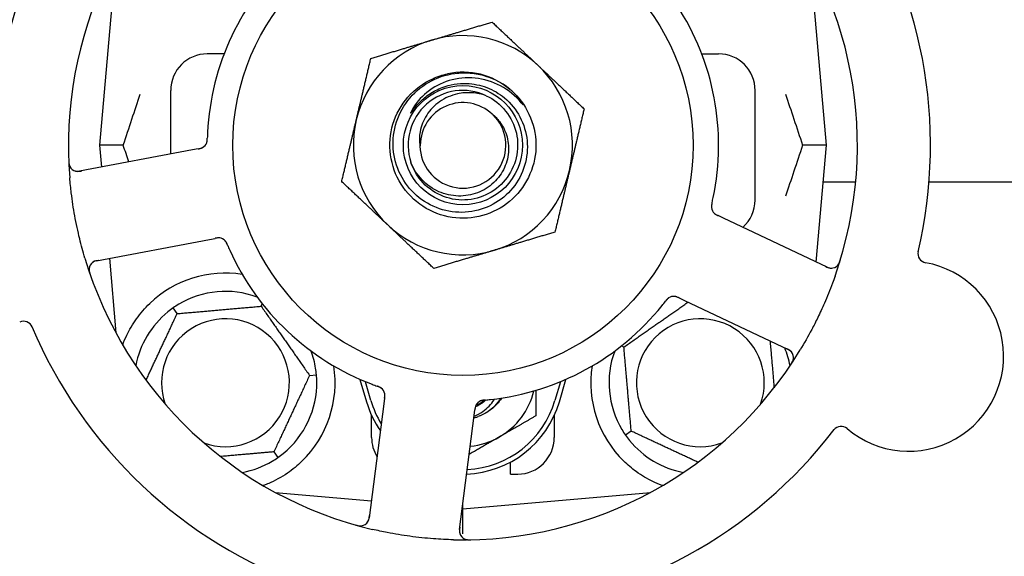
# Model space of a CAD drawing. Header units: inches. Extents: x 5 to 1128, y -85 to 748.
# Tile 16 of 256: x 130.99 to 134.36, y 207.77 to 209.6. Entities that reach past the tile are written whole.
import ezdxf

# ---------------------------------------------------------------- set-up
doc = ezdxf.new("R2010")
doc.units = ezdxf.units.IN
doc.header["$LTSCALE"] = 32
doc.header["$MEASUREMENT"] = 0
doc.layers.add('Dimension (ANSI)', color=7, linetype='Continuous', lineweight=25)
doc.layers.add('Visible (ANSI)', color=7, linetype='Continuous', lineweight=30)
doc.styles.add('Note Text (ANSI)', font='tahoma.ttf')
doc.dimstyles.new('SB Fraction-16 (ANSI)', dxfattribs={"dimscale": 32, "dimtxt": 0.125, "dimasz": 0.098425, "dimexe": 0.125, "dimexo": 0.0625, "dimgap": 0.031496, "dimtad": 0, "dimtih": 1, "dimtoh": 1, "dimdec": 4, "dimrnd": 1e-08, "dimzin": 0, "dimdsep": 46, "dimlunit": 5, "dimtxsty": 'Note Text (ANSI)', "dimcen": 0.09, "dimdle": 0.393701, "dimclrd": 256, "dimclre": 256, "dimclrt": 256, "dimadec": 0, "dimazin": 3, "dimtfac": 0.96, "dimtofl": 0, "dimtmove": 0, "dimatfit": 3, "dimfxl": 1, "dimfrac": 2, "dimtolj": 1, "dimtzin": 12, "dimlwd": -1, "dimlwe": -1, "dimarcsym": 0})

# ---------------------------------------------------------------- blocks, each defined once
blk = doc.blocks.new('*D16')
at = {"layer": 'Defpoints', "color": 0, "transparency": 16777216}
for p in [(170.8073, 474.9837), (79.917, 156.272), (130.8698, 156.272)]:
    blk.add_point(p, dxfattribs=at)
at = {"layer": 'Dimension (ANSI)', "transparency": 16777216}
for p, q in [((168.8073, 474.9837), (75.917, 474.9837)), ((79.917, 471.8341), (79.917, 330.6609)), ((79.917, 159.4216), (79.917, 323.5948)), ((128.8698, 156.272), (75.917, 156.272))]:
    blk.add_line(p, q, dxfattribs=at)
for points in [[(79.3921, 471.8341), (80.4419, 471.8341), (79.917, 474.9837)], [(79.3921, 159.4216), (80.4419, 159.4216), (79.917, 156.272)]]:
    blk.add_solid(points, dxfattribs=at)
at = {"layer": 'Dimension (ANSI)', "transparency": 16777216, "insert": (67.7142, 329.653), "char_height": 4, "attachment_point": 1, "style": 'Note Text (ANSI)'}
blk.add_mtext('\\A1;318 11/16', dxfattribs=at)

msp = doc.modelspace()

# ---------------------------------------------------------------- linework, layer by layer
at = {"layer": 'Visible (ANSI)'}
for p, q in [((131.31542, 209.81406), (131.25925, 209.17208)), ((133.74675, 209.17208), (133.69059, 209.81406)), ((131.68571, 209.48458), (131.628, 209.48458)), ((133.3203, 209.48458), (133.378, 209.48458)), ((131.503, 209.14192), (131.503, 209.35958)), ((133.503, 208.98458), (133.503, 209.35958)), ((131.57753, 209.15598), (131.19133, 209.08312)), ((131.34072, 209.17208), (131.25925, 209.17208)), ((131.25925, 209.17208), (131.26581, 209.09717)), ((131.59706, 209.15966), (131.57753, 209.15598)), ((133.74675, 209.17208), (133.66528, 209.17208)), ((133.7118, 208.77255), (133.74675, 209.17208)), ((133.84712, 209.04617), (133.73574, 209.04617)), ((136.52307, 209.04617), (134.09804, 209.04617)), ((133.39439, 208.9227), (133.3764, 208.93121)), ((133.74965, 208.75464), (133.39439, 208.9227)), ((131.24908, 208.77702), (131.63528, 208.84988)), ((131.63528, 208.84988), (131.65483, 208.85357)), ((131.29309, 208.78533), (131.31542, 208.53009)), ((133.24322, 208.64962), (133.26119, 208.64112)), ((133.26119, 208.64112), (133.61645, 208.47306)), ((131.52493, 208.59605), (131.51126, 208.61556)), ((131.8125, 208.6212), (131.81643, 208.62963)), ((133.05387, 208.48158), (133.04545, 208.48551)), ((131.97808, 208.38474), (132.00181, 208.38681)), ((132.15067, 208.37115), (132.173, 208.29458)), ((132.188, 208.29895), (132.16926, 208.36323)), ((132.83675, 208.36323), (132.818, 208.29895)), ((132.833, 208.29458), (132.85534, 208.37115)), ((132.23485, 208.30663), (132.23232, 208.28693)), ((132.23232, 208.28693), (132.18227, 207.89712)), ((132.1905, 208.17208), (132.1905, 208.24762)), ((132.49124, 207.85745), (132.54129, 208.24726)), ((132.54129, 208.24726), (132.54382, 208.26699)), ((132.8155, 208.24762), (132.8155, 208.17208)), ((133.07903, 208.194), (133.05952, 208.18033)), ((131.85608, 208.12311), (131.86974, 208.10359)), ((132.6655, 208.04708), (132.6655, 208.08791)), ((132.6655, 208.04708), (132.6905, 208.04708)), ((131.86102, 207.98449), (132.1898, 207.95573)), ((131.86425, 207.98275), (131.86425, 207.98421)), ((132.503, 207.92833), (133.14499, 207.98449)), ((133.14175, 207.98275), (133.14175, 207.98421)), ((132.503, 207.92833), (132.503, 207.94908)), ((132.50037, 207.92856), (132.503, 207.92833)), ((132.503, 207.84233), (132.503, 207.92833))]:
    msp.add_line(p, q, dxfattribs=at)
for radius in [0.7875, 0.20385]:
    msp.add_circle((132.503, 209.17208), radius, dxfattribs=at)
for centre, radius, start, end in [((132.503, 209.17208), 1.6, 130.81714, 178.5497), ((132.503, 209.17208), 1.35, 124.62287, 184.74397), ((132.503, 209.17208), 1.6, 346.81714, 34.5497), ((132.503, 209.17208), 1.35, 340.62287, 40.74397), ((132.503, 209.17208), 0.875, 132.19111, 177.17573), ((132.503, 209.17208), 0.875, 348.19111, 33.17573), ((132.503, 209.17208), 0.375, 106.68342, 166.68342), ((132.503, 209.17208), 0.375, 46.68342, 106.68342), ((131.628, 209.35958), 0.125, 90, 180), ((133.378, 209.35958), 0.125, 0, 90), ((132.503, 209.17208), 0.25, 49.96044, 102.10596), ((132.503, 209.17208), 0.375, 346.68342, 46.68342), ((132.503, 209.17208), 0.1875, 64.71096, 198.15663), ((132.503, 209.17208), 0.25, 46.19222, 49.96044), ((132.503, 209.17208), 0.14583, 46.55117, 180.00317), ((132.503, 209.17208), 0.375, 166.68342, 226.68342), ((132.503, 209.17208), 0.14696, 181.25861, 45.29572), ((131.59696, 209.19145), 0.03125, 298.67765, 340.13682), ((131.18554, 209.11383), 0.03125, 182.53135, 280.68342), ((132.503, 209.17208), 0.375, 286.68342, 346.68342), ((133.378, 208.98458), 0.125, 311.64189, 0), ((133.38455, 208.96193), 0.03125, 185.46904, 227.46837), ((132.503, 209.17208), 0.375, 226.68342, 286.68342), ((131.66629, 208.82393), 0.03125, 41.46904, 83.46837), ((132.503, 209.17208), 0.875, 204.19111, 249.17573), ((132.503, 209.17208), 1.35, 196.62287, 256.74397), ((131.25487, 208.74632), 0.03125, 100.68342, 198.83549), ((134.09151, 208.80109), 0.03125, 166.85452, 259.80207), ((133.76302, 208.78289), 0.03125, 244.68342, 342.83549), ((134.02843, 208.45047), 0.325, 229.56477, 79.80207), ((131.6905, 208.35958), 0.375, 81.21293, 133.75453), ((131.6905, 208.35958), 0.3125, 69.72028, 120.84193), ((133.22462, 208.62385), 0.03125, 82.67765, 124.13682), ((132.503, 209.17208), 0.875, 276.19111, 321.17573), ((131.6905, 208.35958), 0.3125, 129.15807, 169.28378), ((131.6905, 208.35958), 0.21875, 250.34111, 199.65889), ((133.3155, 208.35958), 0.21875, 340.34111, 289.65889), ((130.99982, 208.53851), 0.03125, 22.85452, 115.80207), ((132.503, 209.17208), 1.6, 202.81714, 250.5497), ((133.3155, 208.35958), 0.3125, 10.71622, 22.42184), ((133.60309, 208.44481), 0.03125, 326.53135, 64.68342), ((131.6905, 208.35958), 0.3125, 9.15807, 20.27972), ((132.503, 209.17208), 1.35, 268.62287, 328.74397), ((133.3155, 208.35958), 0.3125, 159.72028, 210.84193), ((131.6905, 208.35958), 0.375, 314.27762, 8.78707), ((133.3155, 208.35958), 0.375, 171.21293, 225.72238), ((131.6905, 208.35958), 0.3125, 309.15807, 0.84193), ((132.2046, 208.31636), 0.03125, 10.67765, 52.13682), ((132.503, 208.39083), 0.25, 300, 346.26096), ((132.503, 208.39083), 0.34375, 196.2602, 214.73634), ((132.503, 208.39083), 0.32812, 196.2602, 211.61609), ((132.503, 208.39083), 0.34375, 272.10255, 343.7398), ((132.503, 208.39083), 0.32812, 272.55546, 343.7398), ((132.57555, 208.26873), 0.03125, 113.46904, 155.46837), ((132.503, 208.39083), 0.11727, 292.2465, 309.43252), ((132.503, 208.39083), 0.15625, 285.94214, 289.71036), ((133.79737, 208.17931), 0.03125, 49.56477, 142.51231), ((132.3155, 208.17208), 0.125, 180, 211.69426), ((132.503, 208.39083), 0.25, 275.68783, 300), ((132.503, 209.17208), 1.6, 274.81714, 322.5497), ((132.6905, 208.17208), 0.125, 270, 0), ((133.3155, 208.35958), 0.3125, 219.15807, 259.28378), ((131.6905, 208.35958), 0.3125, 280.71622, 300.84193), ((132.15128, 207.9011), 0.03125, 254.53135, 352.68342), ((132.52223, 207.85347), 0.03125, 172.68342, 270.83549)]:
    msp.add_arc(centre, radius, start, end, dxfattribs=at)
for points, weights in [([(132.39535, 209.53129), (132.4916, 209.56014), (132.60274, 209.59345)], [1, 1.0379548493, 1]), ([(132.60274, 209.59345), (132.68716, 209.51385), (132.76026, 209.44492)], [1, 1.0379548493, 1]), ([(132.18795, 209.46914), (132.29909, 209.50244), (132.39535, 209.53129)], [1, 1.0379548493, 1]), ([(132.13809, 209.25845), (132.16123, 209.35623), (132.18795, 209.46914)], [1, 1.0379548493, 1]), ([(132.76026, 209.44492), (132.83337, 209.37598), (132.91779, 209.29639)], [1, 1.0379548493, 1]), ([(132.91779, 209.29639), (132.89106, 209.18348), (132.86792, 209.0857)], [1, 1.0379548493, 1]), ([(132.08822, 209.04777), (132.11494, 209.16067), (132.13809, 209.25845)], [1, 1.0379548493, 1]), ([(132.86792, 209.0857), (132.84478, 208.98792), (132.81805, 208.87502)], [1, 1.0379548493, 1]), ([(132.24574, 208.89924), (132.17263, 208.96817), (132.08822, 209.04777)], [1, 1.0379548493, 1]), ([(132.40327, 208.75071), (132.31885, 208.8303), (132.24574, 208.89924)], [1, 1.0379548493, 1]), ([(132.81805, 208.87502), (132.70691, 208.84171), (132.61066, 208.81286)], [1, 1.0379548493, 1]), ([(132.61066, 208.81286), (132.51441, 208.78402), (132.40327, 208.75071)], [1, 1.0379548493, 1]), ([(131.52493, 208.59605), (131.66871, 208.60862), (131.8125, 208.6212)], [1.04422863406, 1.20577136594, 1.04422863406]), ([(131.8125, 208.6212), (131.89529, 208.50297), (131.97808, 208.38474)], [1.04422863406, 1.20577136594, 1.04422863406]), ([(133.05387, 208.48158), (133.16554, 208.55977), (133.27344, 208.63532)], [1.04422863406, 1.19550179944, 1.06346205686]), ([(131.41859, 208.368), (131.47018, 208.47864), (131.52493, 208.59605)], [1.07748863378, 1.18694802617, 1.04422863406]), ([(133.07903, 208.194), (133.06645, 208.33779), (133.05387, 208.48158)], [1.04422863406, 1.20577136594, 1.04422863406]), ([(133.55394, 208.50263), (133.56128, 208.41874), (133.56796, 208.3424)], [1.06521891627, 1.14516515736, 1.11819795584]), ([(131.97808, 208.38474), (131.91708, 208.25392), (131.85608, 208.12311)], [1.04422863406, 1.20577136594, 1.04422863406]), ([(132.753, 208.33355), (132.753, 208.29259), (132.753, 208.24649)], [1.01840264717, 1.02228011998, 1]), ([(132.753, 208.24649), (132.68601, 208.20781), (132.628, 208.17432)], [1, 1.0379548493, 1]), ([(132.628, 208.17432), (132.5788, 208.14591), (132.52423, 208.11441)], [1, 1.03200893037, 1.01002889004]), ([(133.30708, 208.08766), (133.19644, 208.13925), (133.07903, 208.194)], [1.07748863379, 1.18694802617, 1.04422863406]), ([(131.85608, 208.12311), (131.75869, 208.11459), (131.67332, 208.10712)], [1.04422863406, 1.14843950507, 1.11819795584]), ([(131.82161, 208.00824), (131.82004, 208.00837), (131.81847, 208.0085)], [0.999914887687, 0.999914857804, 0.999914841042]), ([(133.18754, 208.0085), (133.18597, 208.00837), (133.1844, 208.00824)], [0.999914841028, 0.999914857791, 0.999914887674])]:
    msp.add_rational_spline(points, weights, degree=2, dxfattribs=at)
for points, knots in [([(132.67606, 209.35249), (132.72672, 209.3039), (132.75538, 209.23318), (132.75284, 209.16303), (132.7503, 209.0929), (132.71662, 209.02446), (132.66261, 208.97966), (132.60861, 208.93486), (132.53516, 208.91442), (132.46578, 208.92486), (132.39479, 208.93555), (132.3293, 208.97848), (132.29117, 209.0393), (132.25344, 209.09951), (132.24313, 209.17619), (132.26364, 209.24422), (132.28412, 209.31217), (132.33498, 209.37034), (132.3996, 209.39969), (132.41592, 209.4071), (132.43305, 209.41265), (132.45058, 209.41632)], [5.2445607, 5.2445607, 5.2445607, 5.2445607, 6.086966, 6.086966, 6.086966, 6.9291128, 6.9291128, 6.9291128, 7.7710085, 7.7710085, 7.7710085, 8.6324711, 8.6324711, 8.6324711, 9.4850832, 9.4850832, 9.4850832, 10.3367446, 10.3367446, 10.3367446, 10.5518672, 10.5518672, 10.5518672, 10.5518672]), ([(132.51579, 209.38331), (132.53927, 209.38254), (132.56246, 209.37786), (132.60658, 209.36106), (132.62717, 209.34899), (132.66705, 209.31575), (132.68496, 209.29361), (132.71146, 209.24348), (132.71971, 209.21592), (132.72525, 209.15889), (132.72238, 209.12996), (132.70567, 209.07453), (132.69189, 209.0486), (132.65502, 209.00322), (132.63219, 208.98427), (132.58032, 208.956), (132.55173, 208.94706), (132.49243, 208.94054), (132.46228, 208.94315), (132.40438, 208.95981), (132.37722, 208.9738), (132.32952, 209.01157), (132.30951, 209.03506), (132.27944, 209.08862), (132.26976, 209.11823), (132.26221, 209.17979), (132.26452, 209.21116), (132.28107, 209.27154), (132.29525, 209.29995), (132.33385, 209.34999), (132.35799, 209.37107), (132.41321, 209.403), (132.44382, 209.41344), (132.47558, 209.41775)], [-3.5801326, -3.5801326, -3.5801326, -3.5801326, -3.4004535, -3.4004535, -3.2191752, -3.2191752, -3.0035583, -3.0035583, -2.7857358, -2.7857358, -2.5657084, -2.5657084, -2.3434763, -2.3434763, -2.1190401, -2.1190401, -1.8924003, -1.8924003, -1.6635571, -1.6635571, -1.4325112, -1.4325112, -1.1992628, -1.1992628, -0.9638125, -0.9638125, -0.7261606, -0.7261606, -0.4863077, -0.4863077, -0.244254, -0.244254, 0, 0, 0, 0]), ([(132.47558, 209.41775), (132.49303, 209.42011), (132.5107, 209.42056), (132.54609, 209.41761), (132.56372, 209.41415), (132.61119, 209.39928), (132.63948, 209.38387), (132.66383, 209.36348)], [-0.51193076, -0.51193076, -0.51193076, -0.51193076, -0.37804019, -0.37804019, -0.24204071, -0.24204071, 0, 0, 0, 0]), ([(132.70281, 209.31762), (132.68299, 209.34096), (132.65899, 209.36041), (132.60477, 209.38932), (132.57503, 209.39843), (132.51462, 209.40446), (132.48458, 209.40165), (132.42822, 209.38476), (132.40234, 209.37117), (132.35811, 209.33525), (132.33996, 209.31356), (132.32658, 209.28895)], [-1.1317323, -1.1317323, -1.1317323, -1.1317323, -0.8984595, -0.8984595, -0.6634575, -0.6634575, -0.435379, -0.435379, -0.2142259, -0.2142259, 0, 0, 0, 0]), ([(132.35614, 209.32052), (132.36606, 209.33033), (132.37682, 209.33915), (132.402, 209.35602), (132.41658, 209.36355), (132.45866, 209.37954), (132.48715, 209.38426), (132.51579, 209.38331)], [-0.44935864, -0.44935864, -0.44935864, -0.44935864, -0.34320731, -0.34320731, -0.21838639, -0.21838639, 0, 0, 0, 0]), ([(132.5831, 209.34161), (132.56737, 209.34709), (132.55099, 209.35044), (132.5176, 209.35258), (132.50077, 209.35132), (132.46243, 209.34282), (132.44162, 209.33379), (132.4056, 209.30864), (132.39052, 209.29308), (132.36791, 209.25778), (132.36028, 209.23859), (132.35371, 209.20204), (132.35349, 209.18527), (132.35608, 209.16885)], [-0.89666376, -0.89666376, -0.89666376, -0.89666376, -0.7697294, -0.7697294, -0.64162523, -0.64162523, -0.47009117, -0.47009117, -0.30597672, -0.30597672, -0.14928046, -0.14928046, -0.02134877, -0.02134877, -0.02134877, -0.02134877]), ([(132.67606, 209.35249), (132.6839, 209.34495), (132.69126, 209.33681), (132.70327, 209.32125), (132.70696, 209.3155), (132.70879, 209.31212), (132.70912, 209.31149), (132.70932, 209.31093), (132.70936, 209.3108), (132.70938, 209.31067), (132.70939, 209.31063), (132.70938, 209.31057), (132.70938, 209.31056), (132.70936, 209.31053), (132.70935, 209.31052), (132.70933, 209.31051), (132.70932, 209.3105), (132.70928, 209.3105), (132.70926, 209.3105), (132.70919, 209.31053), (132.70913, 209.31056), (132.70828, 209.31113), (132.70595, 209.31392), (132.70281, 209.31762)], [-0.28928031, -0.28928031, -0.28928031, -0.28928031, -0.16787143, -0.16787143, -0.06646306, -0.06646306, -0.04917499, -0.04917499, -0.04476579, -0.04476579, -0.04306859, -0.04306859, -0.04215282, -0.04215282, -0.04143605, -0.04143605, -0.040655, -0.040655, -0.03948059, -0.03948059, -0.0370912, -0.0370912, 0, 0, 0, 0]), ([(132.32658, 209.28895), (132.32578, 209.28748), (132.32492, 209.28582), (132.32396, 209.28371), (132.32353, 209.28273), (132.32329, 209.28192), (132.32325, 209.28176), (132.32324, 209.28158), (132.32324, 209.28153), (132.32325, 209.28146), (132.32325, 209.28144), (132.32327, 209.28141), (132.32328, 209.2814), (132.32331, 209.28138), (132.32333, 209.28138), (132.32337, 209.28138), (132.32339, 209.28139), (132.32347, 209.28142), (132.32352, 209.28145), (132.32371, 209.28159), (132.32389, 209.28178), (132.32475, 209.28274), (132.32571, 209.28402), (132.33145, 209.29181), (132.34094, 209.30548), (132.35614, 209.32052)], [-0.32002064, -0.32002064, -0.32002064, -0.32002064, -0.25037654, -0.25037654, -0.22022079, -0.22022079, -0.21319305, -0.21319305, -0.21059304, -0.21059304, -0.20923641, -0.20923641, -0.20821255, -0.20821255, -0.20712521, -0.20712521, -0.2055378, -0.2055378, -0.20262718, -0.20262718, -0.19315319, -0.19315319, -0.1629071, -0.1629071, 0, 0, 0, 0]), ([(132.5831, 209.34161), (132.63439, 209.31738), (132.67343, 209.26867), (132.68591, 209.21333), (132.69839, 209.15801), (132.68404, 209.09726), (132.64813, 209.05336), (132.61229, 209.00955), (132.55576, 208.98346), (132.49916, 208.98462), (132.44247, 208.98578), (132.38695, 209.01427), (132.35295, 209.05965), (132.34073, 209.07596), (132.33138, 209.09433), (132.32511, 209.11371)], [5.153766, 5.153766, 5.153766, 5.153766, 6.061332, 6.061332, 6.061332, 6.968806, 6.968806, 6.968806, 7.8744508, 7.8744508, 7.8744508, 8.7817425, 8.7817425, 8.7817425, 9.107885, 9.107885, 9.107885, 9.107885]), ([(132.60638, 209.27653), (132.61556, 209.26873), (132.62375, 209.25982), (132.63859, 209.23914), (132.6449, 209.22726), (132.65661, 209.19582), (132.65982, 209.17573), (132.65843, 209.13488), (132.65363, 209.11452), (132.63634, 209.07623), (132.62382, 209.05876), (132.59244, 209.02915), (132.57373, 209.01745), (132.53239, 209.00159), (132.51007, 208.99779), (132.46467, 208.99888), (132.44202, 209.00397), (132.39941, 209.0227), (132.37993, 209.03635), (132.34685, 209.07069), (132.33371, 209.09121), (132.32484, 209.11365)], [-1.5503297, -1.5503297, -1.5503297, -1.5503297, -1.4577971, -1.4577971, -1.3550285, -1.3550285, -1.200467, -1.200467, -1.0416694, -1.0416694, -0.8786368, -0.8786368, -0.7113708, -0.7113708, -0.5398726, -0.5398726, -0.3641439, -0.3641439, -0.1841858, -0.1841858, 0, 0, 0, 0]), ([(131.62608, 209.18012), (131.62617, 209.18034), (131.62627, 209.18062), (131.62655, 209.18146), (131.62674, 209.18207), (131.62708, 209.18337), (131.62723, 209.18406), (131.6275, 209.18545), (131.62761, 209.18613), (131.62783, 209.18779), (131.62794, 209.18882), (131.62806, 209.19034), (131.6281, 209.19079), (131.6282, 209.19245), (131.62825, 209.19369), (131.62831, 209.19531), (131.62832, 209.19571), (131.62834, 209.19629), (131.62834, 209.19646), (131.62835, 209.19664)], [0.044252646, 0.044252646, 0.044252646, 0.044252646, 0.05067159, 0.05067159, 0.061250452, 0.061250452, 0.07105005, 0.07105005, 0.078610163, 0.078610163, 0.087196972, 0.087196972, 0.090753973, 0.090753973, 0.100050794, 0.100050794, 0.103147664, 0.103147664, 0.104517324, 0.104517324, 0.104517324, 0.104517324]), ([(131.62622, 209.18047), (131.62622, 209.18047), (131.62623, 209.1805), (131.62628, 209.18063), (131.62633, 209.18076), (131.62647, 209.18119), (131.62659, 209.18153), (131.62694, 209.18271), (131.62718, 209.18361), (131.62756, 209.18558), (131.62772, 209.18662), (131.628, 209.18905), (131.62811, 209.1905), (131.62825, 209.19332), (131.62829, 209.19471), (131.62834, 209.19626), (131.62834, 209.19645), (131.62835, 209.19664)], [0.030853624, 0.030853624, 0.030853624, 0.030853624, 0.032941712, 0.032941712, 0.036385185, 0.036385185, 0.042347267, 0.042347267, 0.055267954, 0.055267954, 0.065838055, 0.065838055, 0.077516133, 0.077516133, 0.087897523, 0.087897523, 0.089364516, 0.089364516, 0.089364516, 0.089364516]), ([(131.59706, 209.15967), (131.59758, 209.15976), (131.5981, 209.15986), (131.59911, 209.16006), (131.59961, 209.16015), (131.60073, 209.16037), (131.60134, 209.1605), (131.60352, 209.16096), (131.60491, 209.1613), (131.60705, 209.16193), (131.60798, 209.16224), (131.60962, 209.16289), (131.61032, 209.1632), (131.61146, 209.16377), (131.61196, 209.16403), (131.61225, 209.16419), (131.61229, 209.16421), (131.61229, 209.16421), (131.61229, 209.16421), (131.61229, 209.16421)], [0, 0, 0, 0, 0.004355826, 0.004355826, 0.008687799, 0.008687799, 0.014307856, 0.014307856, 0.029588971, 0.029588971, 0.043844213, 0.043844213, 0.054171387, 0.054171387, 0.06195455, 0.06195455, 0.063871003, 0.063871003, 0.063878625, 0.063878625, 0.063878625, 0.063878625]), ([(131.5971, 209.15967), (131.59739, 209.15973), (131.59768, 209.15978), (131.59929, 209.16009), (131.60064, 209.16035), (131.60345, 209.16097), (131.60492, 209.16135), (131.60751, 209.16213), (131.60866, 209.16255), (131.61075, 209.16342), (131.61173, 209.16391), (131.61253, 209.16436), (131.61265, 209.16442), (131.61275, 209.16448)], [0, 0, 0, 0, 0.002309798, 0.002309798, 0.012623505, 0.012623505, 0.02433842, 0.02433842, 0.035397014, 0.035397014, 0.047442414, 0.047442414, 0.049661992, 0.049661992, 0.049661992, 0.049661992]), ([(131.15403, 209.11952), (131.15405, 209.11889), (131.15407, 209.11827), (131.15415, 209.11659), (131.15421, 209.11552), (131.15437, 209.11353), (131.15446, 209.11261), (131.15473, 209.11025), (131.15496, 209.1088), (131.15545, 209.1063), (131.15571, 209.1052), (131.15624, 209.10334), (131.1565, 209.10255), (131.15708, 209.101), (131.15741, 209.10027), (131.1578, 209.09946), (131.15788, 209.09929), (131.15796, 209.09914)], [0, 0, 0, 0, 0.005149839, 0.005149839, 0.013554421, 0.013554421, 0.020527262, 0.020527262, 0.031641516, 0.031641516, 0.041623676, 0.041623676, 0.051235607, 0.051235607, 0.06373445, 0.06373445, 0.067355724, 0.067355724, 0.067355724, 0.067355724]), ([(131.17582, 209.08413), (131.17611, 209.08404), (131.17646, 209.08394), (131.17819, 209.08348), (131.17992, 209.08316), (131.18307, 209.08287), (131.18459, 209.08283), (131.18846, 209.08296), (131.1909, 209.08321), (131.19442, 209.08375), (131.19545, 209.08392), (131.19743, 209.08427), (131.19838, 209.08445), (131.19932, 209.08463)], [0.058736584, 0.058736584, 0.058736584, 0.058736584, 0.064782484, 0.064782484, 0.086145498, 0.086145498, 0.103238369, 0.103238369, 0.123434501, 0.123434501, 0.131598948, 0.131598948, 0.13893919, 0.13893919, 0.13893919, 0.13893919]), ([(131.20942, 208.78588), (131.20286, 208.80785), (131.1969, 208.82985), (131.18517, 208.87792), (131.17954, 208.90434), (131.17, 208.95691), (131.16609, 208.98275), (131.16084, 209.02583), (131.15907, 209.04309), (131.15763, 209.06043)], [-0.73118965, -0.73118965, -0.73118965, -0.73118965, -0.55244576, -0.55244576, -0.34137939, -0.34137939, -0.13566771, -0.13566771, 0, 0, 0, 0]), ([(133.35551, 208.97494), (133.35561, 208.97541), (133.35573, 208.9759), (133.35585, 208.97644), (133.35695, 208.98121), (133.35838, 208.98775), (133.35948, 208.99301)], [0.48080563, 0.48080563, 0.48080563, 0.48080563, 0.5329828, 0.5329828, 0.5329828, 1, 1, 1, 1]), ([(133.3555, 208.9749), (133.35537, 208.97437), (133.35525, 208.97384), (133.35501, 208.97278), (133.35489, 208.97225), (133.3545, 208.97047), (133.35424, 208.96922), (133.35388, 208.96718), (133.35374, 208.96634), (133.35349, 208.96441), (133.35341, 208.9634), (133.35333, 208.9616), (133.35334, 208.96079), (133.35339, 208.95951), (133.35344, 208.95897), (133.35347, 208.95866), (133.35347, 208.95861), (133.35347, 208.9586), (133.35347, 208.9586), (133.35347, 208.9586)], [0, 0, 0, 0, 0.004180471, 0.004180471, 0.008305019, 0.008305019, 0.018114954, 0.018114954, 0.025612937, 0.025612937, 0.036850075, 0.036850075, 0.047489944, 0.047489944, 0.05608938, 0.05608938, 0.05828692, 0.05828692, 0.058652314, 0.058652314, 0.058652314, 0.058652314]), ([(133.3555, 208.9749), (133.35543, 208.97461), (133.35536, 208.97432), (133.35518, 208.97353), (133.35507, 208.97303), (133.35472, 208.97148), (133.3545, 208.97041), (133.35407, 208.96818), (133.35387, 208.96699), (133.35356, 208.96465), (133.35346, 208.96353), (133.35334, 208.96132), (133.35336, 208.96032), (133.35344, 208.95908), (133.35346, 208.95875), (133.35349, 208.95849)], [0.001596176, 0.001596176, 0.001596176, 0.001596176, 0.003937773, 0.003937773, 0.007842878, 0.007842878, 0.016055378, 0.016055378, 0.025513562, 0.025513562, 0.03719134, 0.03719134, 0.0541939, 0.0541939, 0.061558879, 0.061558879, 0.061558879, 0.061558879]), ([(133.3625, 208.93978), (133.36257, 208.93972), (133.36264, 208.93965), (133.36286, 208.93944), (133.36302, 208.93929), (133.36377, 208.93861), (133.36449, 208.93801), (133.3663, 208.93665), (133.36749, 208.93586), (133.37002, 208.93438), (133.37135, 208.93367), (133.3733, 208.9327), (133.37392, 208.9324), (133.37484, 208.93195), (133.37515, 208.9318), (133.37576, 208.93151), (133.37606, 208.93137), (133.37636, 208.93123)], [0.038929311, 0.038929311, 0.038929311, 0.038929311, 0.040726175, 0.040726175, 0.043941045, 0.043941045, 0.054249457, 0.054249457, 0.066768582, 0.066768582, 0.078206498, 0.078206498, 0.083402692, 0.083402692, 0.086046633, 0.086046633, 0.088630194, 0.088630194, 0.088630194, 0.088630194]), ([(133.36308, 208.93921), (133.36308, 208.93921), (133.36309, 208.93921), (133.36314, 208.93916), (133.3633, 208.93901), (133.36381, 208.93855), (133.36422, 208.93819), (133.36517, 208.93743), (133.36571, 208.93703), (133.36641, 208.93654), (133.36659, 208.93642), (133.36791, 208.93554), (133.36949, 208.93461), (133.37212, 208.93327), (133.3729, 208.93288), (133.37414, 208.93228), (133.37457, 208.93208), (133.37545, 208.93166), (133.37591, 208.93144), (133.37636, 208.93123)], [0.028019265, 0.028019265, 0.028019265, 0.028019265, 0.028672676, 0.028672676, 0.033062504, 0.033062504, 0.040781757, 0.040781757, 0.051074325, 0.051074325, 0.054504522, 0.054504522, 0.07506277, 0.07506277, 0.083066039, 0.083066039, 0.087153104, 0.087153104, 0.091266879, 0.091266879, 0.091266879, 0.091266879]), ([(131.67031, 208.85492), (131.67031, 208.85492), (131.67031, 208.85492), (131.67024, 208.85493), (131.67001, 208.85496), (131.66933, 208.85503), (131.66879, 208.85508), (131.66757, 208.85514), (131.6669, 208.85515), (131.66605, 208.85513), (131.66583, 208.85513), (131.66424, 208.85506), (131.66242, 208.85488), (131.65951, 208.85442), (131.65864, 208.85427), (131.65729, 208.85403), (131.65682, 208.85394), (131.65586, 208.85376), (131.65536, 208.85367), (131.65487, 208.85358)], [0.028019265, 0.028019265, 0.028019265, 0.028019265, 0.028672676, 0.028672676, 0.033062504, 0.033062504, 0.040781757, 0.040781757, 0.051074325, 0.051074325, 0.054504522, 0.054504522, 0.075062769, 0.075062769, 0.083066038, 0.083066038, 0.087153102, 0.087153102, 0.091266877, 0.091266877, 0.091266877, 0.091266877]), ([(131.67111, 208.85481), (131.67102, 208.85482), (131.67092, 208.85483), (131.67062, 208.85487), (131.6704, 208.8549), (131.6694, 208.85501), (131.66846, 208.85507), (131.6662, 208.8551), (131.66477, 208.85504), (131.66186, 208.85476), (131.66036, 208.85455), (131.65821, 208.85419), (131.65754, 208.85407), (131.65653, 208.85389), (131.65619, 208.85383), (131.65552, 208.8537), (131.6552, 208.85364), (131.65487, 208.85358)], [0.038929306, 0.038929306, 0.038929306, 0.038929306, 0.040726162, 0.040726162, 0.043941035, 0.043941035, 0.054249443, 0.054249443, 0.066768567, 0.066768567, 0.078206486, 0.078206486, 0.083402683, 0.083402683, 0.086046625, 0.086046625, 0.088630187, 0.088630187, 0.088630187, 0.088630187]), ([(131.69742, 208.83051), (131.69731, 208.83078), (131.69719, 208.83106), (131.69687, 208.8318), (131.69667, 208.83227), (131.69604, 208.83373), (131.69559, 208.83473), (131.69462, 208.83679), (131.69409, 208.83786), (131.69297, 208.83994), (131.69239, 208.84091), (131.69119, 208.84276), (131.69058, 208.84356), (131.68979, 208.84452), (131.68957, 208.84478), (131.6894, 208.84497)], [0.001596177, 0.001596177, 0.001596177, 0.001596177, 0.00393777, 0.00393777, 0.007842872, 0.007842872, 0.016055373, 0.016055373, 0.025513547, 0.025513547, 0.037191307, 0.037191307, 0.054193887, 0.054193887, 0.06155888, 0.06155888, 0.06155888, 0.06155888]), ([(131.69742, 208.83051), (131.69721, 208.83101), (131.697, 208.83152), (131.69657, 208.83252), (131.69636, 208.83302), (131.69563, 208.83468), (131.6951, 208.83584), (131.6942, 208.83771), (131.69381, 208.83847), (131.69288, 208.84017), (131.69235, 208.84104), (131.69136, 208.84254), (131.69088, 208.84319), (131.69008, 208.8442), (131.68973, 208.84461), (131.68952, 208.84484), (131.68949, 208.84488), (131.68948, 208.84489), (131.68948, 208.84489), (131.68948, 208.84489)], [0, 0, 0, 0, 0.004180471, 0.004180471, 0.008305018, 0.008305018, 0.018114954, 0.018114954, 0.025612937, 0.025612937, 0.036850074, 0.036850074, 0.047489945, 0.047489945, 0.056089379, 0.056089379, 0.058286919, 0.058286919, 0.058652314, 0.058652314, 0.058652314, 0.058652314]), ([(131.69744, 208.83047), (131.69762, 208.83003), (131.69783, 208.82956), (131.69804, 208.82906), (131.69996, 208.82455), (131.70264, 208.81842), (131.70484, 208.81352)], [0.48080563, 0.48080563, 0.48080563, 0.48080563, 0.5329828, 0.5329828, 0.5329828, 1, 1, 1, 1]), ([(131.25705, 208.77853), (131.25612, 208.77835), (131.25519, 208.77818), (131.25157, 208.77746), (131.24892, 208.77685), (131.24455, 208.77555), (131.24273, 208.77487), (131.23982, 208.77355), (131.23855, 208.77286), (131.23662, 208.77164), (131.23592, 208.77114), (131.23521, 208.7706), (131.23506, 208.77048), (131.23493, 208.77037)], [0, 0, 0, 0, 0.007248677, 0.007248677, 0.028564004, 0.028564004, 0.047482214, 0.047482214, 0.065361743, 0.065361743, 0.076705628, 0.076705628, 0.079955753, 0.079955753, 0.079955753, 0.079955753]), ([(133.78589, 208.7616), (133.78609, 208.76182), (133.78632, 208.76209), (133.78709, 208.76301), (133.78766, 208.76376), (133.78882, 208.7655), (133.78948, 208.76658), (133.79049, 208.76853), (133.7908, 208.76916), (133.79153, 208.77076), (133.79196, 208.77177), (133.79282, 208.77395), (133.79325, 208.77513), (133.79387, 208.77699), (133.7941, 208.7777), (133.79454, 208.77908), (133.79474, 208.77976), (133.79495, 208.78045)], [0.051298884, 0.051298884, 0.051298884, 0.051298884, 0.057269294, 0.057269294, 0.069785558, 0.069785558, 0.083632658, 0.083632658, 0.089458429, 0.089458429, 0.097820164, 0.097820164, 0.107290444, 0.107290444, 0.113094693, 0.113094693, 0.118968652, 0.118968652, 0.118968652, 0.118968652]), ([(131.22385, 208.75009), (131.22382, 208.74981), (131.22379, 208.74945), (131.22371, 208.74825), (131.22369, 208.74731), (131.22377, 208.74522), (131.22388, 208.74396), (131.22421, 208.74178), (131.22433, 208.74109), (131.22467, 208.73937), (131.22492, 208.7383), (131.2255, 208.73603), (131.22585, 208.73482), (131.22644, 208.73295), (131.22667, 208.73225), (131.22713, 208.73087), (131.22737, 208.7302), (131.2276, 208.72952)], [0.051298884, 0.051298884, 0.051298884, 0.051298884, 0.057269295, 0.057269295, 0.069785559, 0.069785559, 0.08363266, 0.08363266, 0.08945843, 0.08945843, 0.097820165, 0.097820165, 0.107290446, 0.107290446, 0.113094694, 0.113094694, 0.118968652, 0.118968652, 0.118968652, 0.118968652]), ([(133.74232, 208.75811), (133.74318, 208.75771), (133.74403, 208.7573), (133.74738, 208.75575), (133.74989, 208.75469), (133.75419, 208.75318), (133.75606, 208.75266), (133.75919, 208.75201), (133.76062, 208.75182), (133.7629, 208.75168), (133.76375, 208.75167), (133.76465, 208.75169), (133.76484, 208.7517), (133.76501, 208.75171)], [0, 0, 0, 0, 0.007248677, 0.007248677, 0.028564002, 0.028564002, 0.047482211, 0.047482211, 0.06536174, 0.06536174, 0.076705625, 0.076705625, 0.079955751, 0.079955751, 0.079955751, 0.079955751]), ([(133.77653, 208.72417), (133.77364, 208.71595), (133.77067, 208.70777), (133.759, 208.67652), (133.74983, 208.65387), (133.73279, 208.6149), (133.72523, 208.59851), (133.71064, 208.56845), (133.70369, 208.55476), (133.68412, 208.51772), (133.67099, 208.49456), (133.65706, 208.47161)], [-0.73117437, -0.73117437, -0.73117437, -0.73117437, -0.66329539, -0.66329539, -0.47009836, -0.47009836, -0.32966499, -0.32966499, -0.20932583, -0.20932583, 0, 0, 0, 0]), ([(133.20771, 208.65013), (133.20752, 208.65), (133.20727, 208.64983), (133.20655, 208.64932), (133.20604, 208.64894), (133.205, 208.64808), (133.20447, 208.64762), (133.20344, 208.64665), (133.20295, 208.64616), (133.20179, 208.64495), (133.2011, 208.64418), (133.20011, 208.64303), (133.19982, 208.64268), (133.19876, 208.6414), (133.19798, 208.64042), (133.19699, 208.63915), (133.19674, 208.63883), (133.19639, 208.63837), (133.19628, 208.63823), (133.19618, 208.6381)], [0.044252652, 0.044252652, 0.044252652, 0.044252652, 0.050671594, 0.050671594, 0.061250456, 0.061250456, 0.071050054, 0.071050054, 0.078610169, 0.078610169, 0.087196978, 0.087196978, 0.090753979, 0.090753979, 0.100050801, 0.100050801, 0.10314767, 0.10314767, 0.10451733, 0.10451733, 0.10451733, 0.10451733]), ([(133.2074, 208.64993), (133.2074, 208.64993), (133.20737, 208.64991), (133.20726, 208.64983), (133.20714, 208.64975), (133.20677, 208.6495), (133.20648, 208.64928), (133.2055, 208.64854), (133.20478, 208.64794), (133.20331, 208.64658), (133.20257, 208.64584), (133.20092, 208.64403), (133.19998, 208.64292), (133.19821, 208.64073), (133.19735, 208.63963), (133.19641, 208.6384), (133.19629, 208.63825), (133.19618, 208.6381)], [0.030853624, 0.030853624, 0.030853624, 0.030853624, 0.032941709, 0.032941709, 0.03638518, 0.03638518, 0.042347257, 0.042347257, 0.055267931, 0.055267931, 0.065838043, 0.065838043, 0.077516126, 0.077516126, 0.087897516, 0.087897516, 0.089364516, 0.089364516, 0.089364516, 0.089364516]), ([(133.24318, 208.64963), (133.24291, 208.64976), (133.24265, 208.64989), (133.24117, 208.65059), (133.23992, 208.65117), (133.23728, 208.65231), (133.23587, 208.65288), (133.23332, 208.65376), (133.23214, 208.6541), (133.22994, 208.65462), (133.22886, 208.6548), (133.22795, 208.65492), (133.22782, 208.65493), (133.2277, 208.65494)], [0, 0, 0, 0, 0.002309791, 0.002309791, 0.012623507, 0.012623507, 0.024338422, 0.024338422, 0.035397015, 0.035397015, 0.047442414, 0.047442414, 0.049661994, 0.049661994, 0.049661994, 0.049661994]), ([(133.24322, 208.64962), (133.24274, 208.64984), (133.24226, 208.65007), (133.24133, 208.65051), (133.24087, 208.65072), (133.23984, 208.6512), (133.23927, 208.65146), (133.23723, 208.65237), (133.23591, 208.6529), (133.2338, 208.65366), (133.23287, 208.65395), (133.23116, 208.65439), (133.23041, 208.65455), (133.22916, 208.65477), (133.2286, 208.65484), (133.22827, 208.65488), (133.22823, 208.65489), (133.22823, 208.65489), (133.22823, 208.65489), (133.22823, 208.65489)], [0, 0, 0, 0, 0.004355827, 0.004355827, 0.008687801, 0.008687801, 0.014307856, 0.014307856, 0.029588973, 0.029588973, 0.043844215, 0.043844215, 0.054171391, 0.054171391, 0.061954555, 0.061954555, 0.063871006, 0.063871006, 0.063878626, 0.063878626, 0.063878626, 0.063878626]), ([(131.33868, 208.48895), (131.34283, 208.50025), (131.34765, 208.51196), (131.36137, 208.54036), (131.3726, 208.55982), (131.39943, 208.5971), (131.41497, 208.61494), (131.43116, 208.63044)], [1.39089206, 1.39089206, 1.39089206, 1.39089206, 1.4959744, 1.4959744, 1.66977331, 1.66977331, 1.84048199, 1.84048199, 1.84048199, 1.84048199]), ([(133.62841, 208.46313), (133.62823, 208.46337), (133.628, 208.46366), (133.62687, 208.46504), (133.62566, 208.46632), (133.62328, 208.46841), (133.62208, 208.46934), (133.61887, 208.4715), (133.61675, 208.47274), (133.61359, 208.47437), (133.61265, 208.47484), (133.61084, 208.47571), (133.60997, 208.47612), (133.60911, 208.47653)], [0.058736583, 0.058736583, 0.058736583, 0.058736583, 0.064782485, 0.064782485, 0.086145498, 0.086145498, 0.103238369, 0.103238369, 0.123434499, 0.123434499, 0.131598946, 0.131598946, 0.138939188, 0.138939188, 0.138939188, 0.138939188]), ([(133.62524, 208.42169), (133.62559, 208.42221), (133.62594, 208.42273), (133.62686, 208.42413), (133.62744, 208.42504), (133.62848, 208.42674), (133.62895, 208.42753), (133.63011, 208.4296), (133.63079, 208.43091), (133.63186, 208.43322), (133.63229, 208.43427), (133.63296, 208.43608), (133.63321, 208.43687), (133.63365, 208.43847), (133.63382, 208.43925), (133.63398, 208.44013), (133.63401, 208.44032), (133.63404, 208.44048)], [0, 0, 0, 0, 0.005149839, 0.005149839, 0.013554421, 0.013554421, 0.020527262, 0.020527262, 0.031641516, 0.031641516, 0.041623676, 0.041623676, 0.051235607, 0.051235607, 0.06373445, 0.06373445, 0.067355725, 0.067355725, 0.067355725, 0.067355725]), ([(132.22437, 208.34056), (132.22419, 208.34071), (132.22395, 208.34089), (132.22324, 208.34142), (132.22272, 208.34179), (132.22158, 208.34251), (132.22098, 208.34287), (132.21974, 208.34355), (132.21913, 208.34387), (132.21761, 208.3446), (132.21667, 208.34502), (132.21527, 208.3456), (132.21484, 208.34577), (132.2133, 208.34639), (132.21213, 208.34682), (132.21061, 208.34737), (132.21023, 208.34751), (132.20969, 208.3477), (132.20952, 208.34776), (132.20936, 208.34782)], [0.044252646, 0.044252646, 0.044252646, 0.044252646, 0.05067159, 0.05067159, 0.061250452, 0.061250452, 0.07105005, 0.07105005, 0.078610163, 0.078610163, 0.087196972, 0.087196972, 0.090753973, 0.090753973, 0.100050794, 0.100050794, 0.103147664, 0.103147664, 0.104517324, 0.104517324, 0.104517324, 0.104517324]), ([(132.22408, 208.3408), (132.22408, 208.3408), (132.22405, 208.34082), (132.22395, 208.34091), (132.22384, 208.34099), (132.22348, 208.34126), (132.22318, 208.34148), (132.22217, 208.34218), (132.22138, 208.34268), (132.21963, 208.34366), (132.2187, 208.34413), (132.21647, 208.34514), (132.21513, 208.3457), (132.21249, 208.3467), (132.21118, 208.34717), (132.20972, 208.34769), (132.20954, 208.34776), (132.20936, 208.34782)], [0.030853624, 0.030853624, 0.030853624, 0.030853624, 0.032941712, 0.032941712, 0.036385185, 0.036385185, 0.042347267, 0.042347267, 0.055267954, 0.055267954, 0.065838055, 0.065838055, 0.077516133, 0.077516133, 0.087897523, 0.087897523, 0.089364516, 0.089364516, 0.089364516, 0.089364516]), ([(132.23485, 208.30664), (132.23492, 208.30716), (132.23499, 208.30769), (132.23512, 208.30871), (132.23518, 208.30921), (132.23532, 208.31034), (132.23539, 208.31097), (132.23562, 208.31318), (132.23572, 208.31461), (132.23579, 208.31684), (132.23578, 208.31782), (132.23566, 208.31958), (132.23559, 208.32034), (132.23541, 208.3216), (132.23531, 208.32216), (132.23524, 208.32248), (132.23523, 208.32253), (132.23523, 208.32253), (132.23523, 208.32253), (132.23523, 208.32253)], [0, 0, 0, 0, 0.004355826, 0.004355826, 0.008687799, 0.008687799, 0.014307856, 0.014307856, 0.029588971, 0.029588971, 0.043844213, 0.043844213, 0.054171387, 0.054171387, 0.06195455, 0.06195455, 0.063871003, 0.063871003, 0.063878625, 0.063878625, 0.063878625, 0.063878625]), ([(132.23486, 208.30668), (132.2349, 208.30697), (132.23493, 208.30727), (132.23514, 208.30889), (132.23531, 208.31026), (132.23559, 208.31312), (132.23569, 208.31464), (132.23574, 208.31734), (132.2357, 208.31856), (132.23551, 208.32082), (132.23535, 208.3219), (132.23517, 208.3228), (132.23515, 208.32293), (132.23512, 208.32304)], [0, 0, 0, 0, 0.002309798, 0.002309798, 0.012623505, 0.012623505, 0.02433842, 0.02433842, 0.035397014, 0.035397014, 0.047442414, 0.047442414, 0.049661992, 0.049661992, 0.049661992, 0.049661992]), ([(132.6348, 208.30711), (132.63008, 208.29957), (132.62472, 208.29244), (132.61873, 208.28584), (132.60158, 208.26694), (132.5796, 208.25266), (132.55559, 208.24404)], [9.99046979, 9.99046979, 9.99046979, 9.99046979, 10.16152319, 10.16152319, 10.16152319, 10.65156368, 10.65156368, 10.65156368, 10.65156368]), ([(132.63235, 208.30669), (132.63085, 208.30422), (132.62929, 208.3018), (132.62125, 208.29012), (132.6138, 208.28156), (132.59102, 208.26069), (132.57406, 208.25037), (132.5557, 208.24373)], [-0.25639672, -0.25639672, -0.25639672, -0.25639672, -0.23449039, -0.23449039, -0.1487662, -0.1487662, 0, 0, 0, 0]), ([(132.54101, 208.24509), (132.55175, 208.24934), (132.56198, 208.25483), (132.58668, 208.27218), (132.5997, 208.2857), (132.61017, 208.30217), (132.61067, 208.30298), (132.61116, 208.30379)], [-0.61635944, -0.61635944, -0.61635944, -0.61635944, -0.52774982, -0.52774982, -0.38555901, -0.38555901, -0.37828525, -0.37828525, -0.37828525, -0.37828525]), ([(132.54768, 208.28286), (132.54764, 208.28278), (132.54759, 208.28269), (132.54746, 208.28241), (132.54737, 208.28221), (132.54695, 208.28129), (132.5466, 208.28042), (132.54587, 208.27828), (132.54549, 208.2769), (132.54486, 208.27405), (132.5446, 208.27256), (132.54427, 208.2704), (132.54418, 208.26972), (132.54404, 208.26871), (132.544, 208.26837), (132.54391, 208.26769), (132.54387, 208.26737), (132.54383, 208.26704)], [0.038929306, 0.038929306, 0.038929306, 0.038929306, 0.040726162, 0.040726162, 0.043941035, 0.043941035, 0.054249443, 0.054249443, 0.066768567, 0.066768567, 0.078206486, 0.078206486, 0.083402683, 0.083402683, 0.086046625, 0.086046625, 0.088630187, 0.088630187, 0.088630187, 0.088630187]), ([(132.54732, 208.28213), (132.54732, 208.28213), (132.54732, 208.28213), (132.54729, 208.28207), (132.54719, 208.28186), (132.54691, 208.28123), (132.5467, 208.28073), (132.54626, 208.27959), (132.54605, 208.27896), (132.5458, 208.27814), (132.54574, 208.27793), (132.54531, 208.2764), (132.54492, 208.27462), (132.54446, 208.2717), (132.54433, 208.27084), (132.54414, 208.26947), (132.54408, 208.269), (132.54395, 208.26803), (132.54389, 208.26753), (132.54383, 208.26704)], [0.028019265, 0.028019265, 0.028019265, 0.028019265, 0.028672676, 0.028672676, 0.033062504, 0.033062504, 0.040781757, 0.040781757, 0.051074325, 0.051074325, 0.054504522, 0.054504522, 0.075062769, 0.075062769, 0.083066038, 0.083066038, 0.087153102, 0.087153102, 0.091266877, 0.091266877, 0.091266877, 0.091266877]), ([(132.58123, 208.30058), (132.57939, 208.29881), (132.57748, 208.2971), (132.56648, 208.28787), (132.55638, 208.28166), (132.54555, 208.27701)], [-2.04013267, -2.04013267, -2.04013267, -2.04013267, -2.02048123, -2.02048123, -1.92997412, -1.92997412, -1.92997412, -1.92997412]), ([(132.57892, 208.30038), (132.57862, 208.30035), (132.57832, 208.30032), (132.57751, 208.30025), (132.577, 208.3002), (132.57542, 208.30005), (132.57434, 208.29994), (132.57208, 208.29965), (132.57089, 208.29948), (132.56857, 208.29905), (132.56747, 208.2988), (132.56533, 208.29823), (132.56439, 208.2979), (132.56323, 208.29745), (132.56292, 208.29732), (132.56268, 208.29721)], [0.001596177, 0.001596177, 0.001596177, 0.001596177, 0.00393777, 0.00393777, 0.007842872, 0.007842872, 0.016055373, 0.016055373, 0.025513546, 0.025513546, 0.037191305, 0.037191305, 0.054193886, 0.054193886, 0.06155888, 0.06155888, 0.06155888, 0.06155888]), ([(132.57892, 208.30038), (132.57837, 208.30033), (132.57783, 208.30028), (132.57674, 208.30018), (132.5762, 208.30014), (132.57439, 208.29996), (132.57312, 208.29982), (132.57107, 208.29953), (132.57023, 208.2994), (132.56832, 208.29904), (132.56733, 208.29881), (132.5656, 208.29832), (132.56483, 208.29807), (132.56362, 208.29762), (132.56313, 208.29741), (132.56284, 208.29728), (132.5628, 208.29727), (132.56278, 208.29726), (132.56278, 208.29726), (132.56278, 208.29726)], [0, 0, 0, 0, 0.004180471, 0.004180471, 0.008305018, 0.008305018, 0.018114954, 0.018114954, 0.025612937, 0.025612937, 0.036850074, 0.036850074, 0.047489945, 0.047489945, 0.056089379, 0.056089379, 0.058286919, 0.058286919, 0.058652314, 0.058652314, 0.058652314, 0.058652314]), ([(132.57895, 208.30038), (132.57943, 208.30042), (132.57994, 208.30047), (132.58048, 208.30051), (132.58536, 208.30095), (132.59202, 208.3016), (132.59737, 208.30218)], [0.48080563, 0.48080563, 0.48080563, 0.48080563, 0.5329828, 0.5329828, 0.5329828, 1, 1, 1, 1]), ([(131.9523, 208.09109), (131.93716, 208.07633), (131.92021, 208.06241), (131.8812, 208.03564), (131.85879, 208.02373), (131.83306, 208.01268), (131.82735, 208.01038), (131.82161, 208.00824)], [0.55181372, 0.55181372, 0.55181372, 0.55181372, 0.71000954, 0.71000954, 0.90366002, 0.90366002, 0.95550669, 0.95550669, 0.95550669, 0.95550669]), ([(133.1844, 208.00824), (133.1736, 208.01227), (133.16257, 208.01699), (133.13446, 208.03057), (133.11483, 208.04194), (133.08111, 208.06628), (133.06669, 208.07843), (133.0537, 208.09109)], [1.39731378, 1.39731378, 1.39731378, 1.39731378, 1.49356897, 1.49356897, 1.66386875, 1.66386875, 1.79881771, 1.79881771, 1.79881771, 1.79881771]), ([(132.17652, 207.88268), (132.17669, 207.88292), (132.1769, 207.88322), (132.17787, 207.88473), (132.17871, 207.88627), (132.17996, 207.88918), (132.18047, 207.89061), (132.18154, 207.89434), (132.18206, 207.89673), (132.18264, 207.90025), (132.18279, 207.90128), (132.18306, 207.90327), (132.18319, 207.90423), (132.18331, 207.90517)], [0.058736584, 0.058736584, 0.058736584, 0.058736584, 0.064782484, 0.064782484, 0.086145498, 0.086145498, 0.103238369, 0.103238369, 0.123434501, 0.123434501, 0.131598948, 0.131598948, 0.13893919, 0.13893919, 0.13893919, 0.13893919]), ([(132.13613, 207.87288), (132.13674, 207.87271), (132.13734, 207.87254), (132.13895, 207.8721), (132.13999, 207.87182), (132.14194, 207.87136), (132.14284, 207.87116), (132.14516, 207.87069), (132.14661, 207.87046), (132.14914, 207.87015), (132.15027, 207.87006), (132.1522, 207.86999), (132.15303, 207.87), (132.15469, 207.87007), (132.15548, 207.87015), (132.15637, 207.87027), (132.15656, 207.8703), (132.15672, 207.87032)], [0, 0, 0, 0, 0.005149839, 0.005149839, 0.013554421, 0.013554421, 0.020527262, 0.020527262, 0.031641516, 0.031641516, 0.041623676, 0.041623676, 0.051235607, 0.051235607, 0.06373445, 0.06373445, 0.067355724, 0.067355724, 0.067355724, 0.067355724]), ([(132.47056, 207.82247), (132.44764, 207.82302), (132.42487, 207.82415), (132.37553, 207.82784), (132.34867, 207.83065), (132.29571, 207.83782), (132.26994, 207.84209), (132.22734, 207.85041), (132.21038, 207.85406), (132.19344, 207.85805)], [-0.73118965, -0.73118965, -0.73118965, -0.73118965, -0.55244576, -0.55244576, -0.34137939, -0.34137939, -0.13566771, -0.13566771, 0, 0, 0, 0]), ([(132.49227, 207.86549), (132.49215, 207.86455), (132.49203, 207.86361), (132.49159, 207.85995), (132.49135, 207.85724), (132.49124, 207.85268), (132.49133, 207.85074), (132.49168, 207.84756), (132.49194, 207.84614), (132.49251, 207.84394), (132.49276, 207.84312), (132.49306, 207.84227), (132.49313, 207.84209), (132.49319, 207.84193)], [0, 0, 0, 0, 0.007248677, 0.007248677, 0.028564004, 0.028564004, 0.047482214, 0.047482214, 0.065361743, 0.065361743, 0.076705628, 0.076705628, 0.079955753, 0.079955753, 0.079955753, 0.079955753]), ([(132.50905, 207.82513), (132.50932, 207.82501), (132.50965, 207.82487), (132.51076, 207.82443), (132.51165, 207.82412), (132.51366, 207.82355), (132.51489, 207.82326), (132.51706, 207.8229), (132.51776, 207.8228), (132.51951, 207.8226), (132.5206, 207.8225), (132.52294, 207.82236), (132.52419, 207.82232), (132.52616, 207.8223), (132.5269, 207.8223), (132.52835, 207.82231), (132.52906, 207.82233), (132.52978, 207.82234)], [0.051298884, 0.051298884, 0.051298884, 0.051298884, 0.057269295, 0.057269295, 0.069785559, 0.069785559, 0.08363266, 0.08363266, 0.08945843, 0.08945843, 0.097820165, 0.097820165, 0.107290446, 0.107290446, 0.113094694, 0.113094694, 0.118968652, 0.118968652, 0.118968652, 0.118968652])]:
    msp.add_open_spline(points, degree=3, knots=knots, dxfattribs=at)
for points in [[(131.34072, 209.17208), (131.36037, 209.23235), (131.38049, 209.29176), (131.39903, 209.34639)], [(133.60698, 209.34639), (133.62552, 209.29176), (133.64564, 209.23235), (133.66528, 209.17208)], [(132.60638, 209.27653), (132.60536, 209.27701), (132.60433, 209.27749), (132.60329, 209.27795)], [(131.62907, 209.21519), (131.62877, 209.20922), (131.62849, 209.20157), (131.62835, 209.19664)], [(131.35957, 209.11486), (131.35329, 209.13376), (131.34698, 209.15287), (131.34072, 209.17208)], [(132.35717, 209.17207), (132.35679, 209.171), (132.35643, 209.16993), (132.35608, 209.16885)], [(133.66528, 209.17208), (133.64564, 209.1118), (133.62552, 209.0524), (133.60698, 208.99776)], [(131.51126, 208.61556), (131.50502, 208.61118), (131.49878, 208.60646), (131.49317, 208.60189)], [(131.53029, 208.62788), (131.52409, 208.62418), (131.51751, 208.61993), (131.51126, 208.61556)], [(133.18469, 208.62351), (133.18844, 208.62817), (133.19316, 208.63419), (133.19618, 208.6381)], [(132.00181, 208.38681), (132.00114, 208.39441), (132.00017, 208.40218), (131.99902, 208.40931)], [(132.00297, 208.36417), (132.00286, 208.3714), (132.00247, 208.37922), (132.00181, 208.38681)], [(132.19194, 208.35424), (132.19752, 208.35211), (132.20471, 208.34948), (132.20936, 208.34782)], [(132.54592, 208.24059), (132.54396, 208.24003), (132.54207, 208.23954), (132.54024, 208.23911)], [(132.54592, 208.24059), (132.54403, 208.24005), (132.54214, 208.23955), (132.54024, 208.23909)], [(133.04719, 208.19937), (133.0509, 208.19316), (133.05515, 208.18658), (133.05952, 208.18033)], [(133.05952, 208.18033), (133.06389, 208.17409), (133.06862, 208.16785), (133.07319, 208.16224)], [(131.85071, 208.09127), (131.85692, 208.09497), (131.8635, 208.09922), (131.86974, 208.10359)], [(131.86974, 208.10359), (131.87599, 208.10797), (131.88223, 208.1127), (131.88783, 208.11726)]]:
    msp.add_open_spline(points, degree=3, dxfattribs=at)

# ---------------------------------------------------------------- dimensions: what is measured, and where the dimension line sits
at = {"layer": 'Dimension (ANSI)'}
dim = msp.add_linear_dim(base=(79.91701, 156.27197), p1=(170.80726, 474.98367), p2=(130.86976, 156.27197), angle=270, dimstyle='SB Fraction-16 (ANSI)', override={"dimgap": 0.031496, "dimdec": 4, "dimtol": 0, "dimlim": 0, "dimtp": 0, "dimtm": 0, "dimtdec": 2, "dimatfit": 1}, dxfattribs=at)
dim.commit()
dim.dimension.update_dxf_attribs({"geometry": '*D16', "text_midpoint": (79.91701, 327.12782), "dimtype": 160})

doc.saveas('drawing.dxf')
